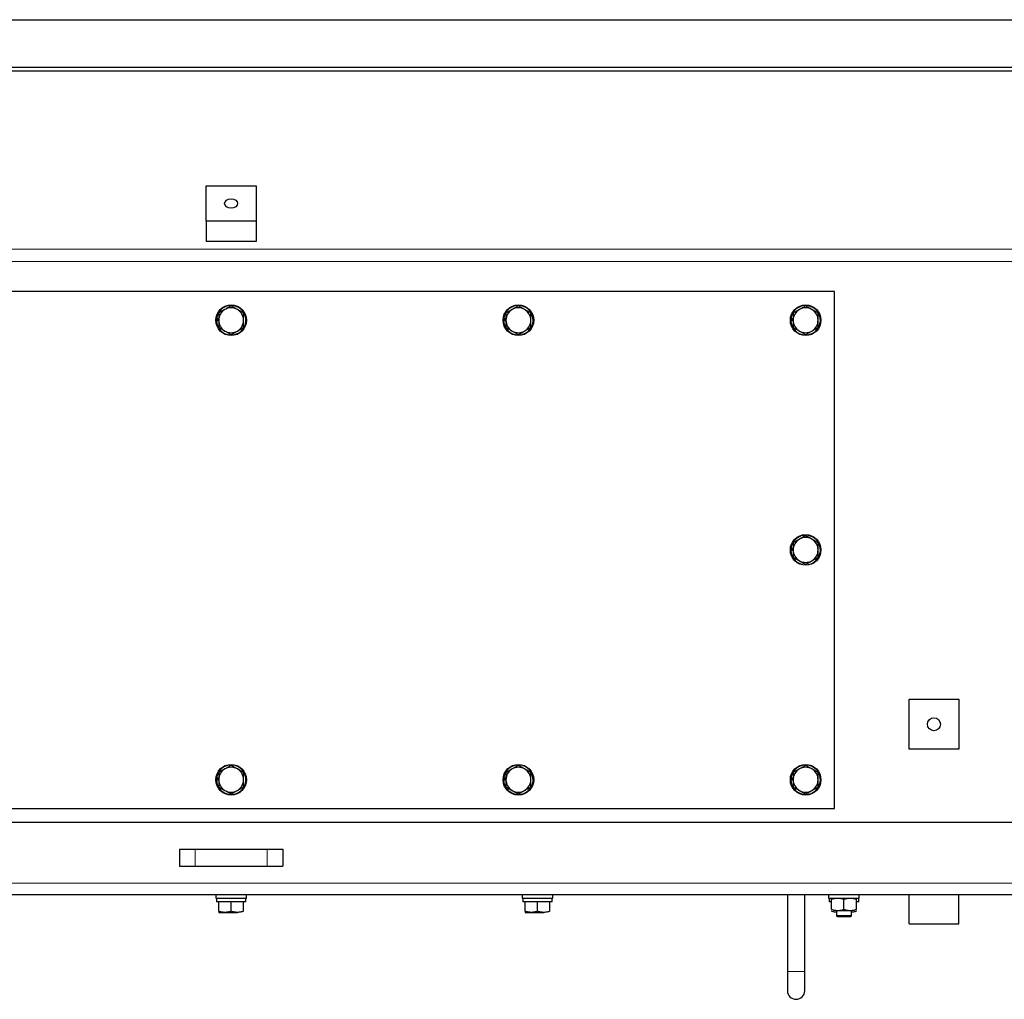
# Model space of a CAD drawing. Header units: millimetres. Extents: x 0 to 29700, y -16 to 21000.
# Tile 77 of 256: x 10079 to 10593, y 8325 to 8836. Entities that reach past the tile are written whole.
import ezdxf

# ---------------------------------------------------------------- set-up
doc = ezdxf.new("R2010")
doc.units = ezdxf.units.MM
doc.layers.add('1', color=7, linetype='Continuous', true_color=0xffffff)

msp = doc.modelspace()

# ---------------------------------------------------------------- linework, layer by layer
at = {"layer": '1', "color": 2, "linetype": 'Continuous', "lineweight": 25}
for p, q in [((9177.038, 8836.292), (10687.008, 8836.292)), ((9734.013, 8836.292), (10644.013, 8836.292)), ((10654.013, 8811.292), (9724.013, 8811.292)), ((9724.013, 8809.58), (10654.013, 8809.58)), ((10176.013, 8749.476), (10202.013, 8749.476)), ((10176.013, 8731.091), (10176.013, 8749.476)), ((10202.013, 8749.476), (10202.013, 8731.091)), ((10202.013, 8731.091), (10176.013, 8731.091)), ((10176.013, 8731.091), (10176.013, 8720.484)), ((10202.013, 8731.091), (10202.013, 8720.484)), ((10202.013, 8720.484), (10176.013, 8720.484)), ((10504.013, 8694.292), (9874.013, 8694.292)), ((10504.013, 8424.292), (10504.013, 8694.292)), ((10181.314, 8679.235), (10182.513, 8679.235)), ((10182.513, 8679.702), (10181.324, 8679.702)), ((10182.513, 8680.055), (10181.351, 8680.055)), ((10331.314, 8679.235), (10332.513, 8679.235)), ((10332.513, 8679.702), (10331.324, 8679.702)), ((10332.513, 8680.055), (10331.351, 8680.055)), ((10481.314, 8679.235), (10482.513, 8679.235)), ((10482.513, 8679.702), (10481.324, 8679.702)), ((10482.513, 8680.055), (10481.351, 8680.055)), ((10481.314, 8559.235), (10482.513, 8559.235)), ((10482.513, 8559.702), (10481.324, 8559.702)), ((10482.513, 8560.055), (10481.351, 8560.055)), ((10543.013, 8455.292), (10543.013, 8481.292)), ((10543.013, 8481.292), (10569.013, 8481.292)), ((10569.013, 8481.292), (10569.013, 8455.292)), ((10569.013, 8455.292), (10543.013, 8455.292)), ((10181.314, 8439.235), (10182.513, 8439.235)), ((10182.513, 8439.702), (10181.324, 8439.702)), ((10182.513, 8440.055), (10181.351, 8440.055)), ((10331.314, 8439.235), (10332.513, 8439.235)), ((10332.513, 8439.702), (10331.324, 8439.702)), ((10332.513, 8440.055), (10331.351, 8440.055)), ((10481.314, 8439.235), (10482.513, 8439.235)), ((10482.513, 8439.702), (10481.324, 8439.702)), ((10482.513, 8440.055), (10481.351, 8440.055)), ((9874.013, 8424.292), (10504.013, 8424.292)), ((9687.215, 8417.092), (10690.811, 8417.092)), ((10162.013, 8403.092), (10162.013, 8394.092)), ((10162.013, 8403.092), (10170.191, 8403.092)), ((10170.191, 8403.092), (10207.835, 8403.092)), ((10207.835, 8403.092), (10216.013, 8403.092)), ((10216.013, 8403.092), (10216.013, 8394.092)), ((10162.013, 8394.092), (10170.191, 8394.092)), ((10170.191, 8394.092), (10207.835, 8394.092)), ((10207.835, 8394.092), (10216.013, 8394.092)), ((10687.813, 8379.092), (9690.213, 8379.092)), ((10181.013, 8379.092), (10181.013, 8377.492)), ((10181.013, 8377.492), (10197.013, 8377.492)), ((10196.713, 8375.492), (10181.351, 8375.492)), ((10182.513, 8370.572), (10182.513, 8375.492)), ((10189.013, 8370.572), (10189.013, 8375.492)), ((10195.513, 8370.572), (10195.513, 8375.492)), ((10196.713, 8375.492), (10196.713, 8377.492)), ((10197.013, 8377.492), (10197.013, 8379.092)), ((10341.013, 8379.092), (10341.013, 8377.492)), ((10341.013, 8377.492), (10357.013, 8377.492)), ((10356.713, 8375.492), (10341.351, 8375.492)), ((10342.513, 8370.572), (10342.513, 8375.492)), ((10349.013, 8370.572), (10349.013, 8375.492)), ((10355.513, 8370.572), (10355.513, 8375.492)), ((10356.713, 8375.492), (10356.713, 8377.492)), ((10357.013, 8377.492), (10357.013, 8379.092)), ((10479.513, 8379.092), (10479.513, 8339.092)), ((10488.513, 8339.092), (10488.513, 8379.092)), ((10501.013, 8379.092), (10501.013, 8377.492)), ((10501.013, 8377.492), (10517.013, 8377.492)), ((10502.513, 8375.492), (10501.351, 8375.492)), ((10502.513, 8371.572), (10502.513, 8376.911)), ((10509.013, 8371.572), (10509.013, 8376.911)), ((10515.513, 8371.572), (10515.513, 8376.911)), ((10516.713, 8375.492), (10515.513, 8375.492)), ((10516.713, 8375.492), (10516.713, 8377.492)), ((10517.013, 8377.492), (10517.013, 8379.092)), ((10543.013, 8364.092), (10543.013, 8379.092)), ((10569.013, 8364.092), (10569.013, 8379.092)), ((10505.133, 8370.992), (10505.133, 8368.28)), ((10505.763, 8370.992), (10512.263, 8370.992)), ((10512.893, 8368.28), (10512.893, 8370.992)), ((10182.513, 8369.992), (10185.763, 8369.992)), ((10185.763, 8369.992), (10192.263, 8369.992)), ((10342.513, 8369.992), (10345.763, 8369.992)), ((10345.763, 8369.992), (10352.263, 8369.992)), ((10509.013, 8368.28), (10505.133, 8368.28)), ((10505.133, 8368.28), (10505.521, 8367.892)), ((10505.521, 8367.892), (10509.013, 8367.892)), ((10512.893, 8368.28), (10509.013, 8368.28)), ((10509.013, 8367.892), (10512.505, 8367.892)), ((10512.505, 8367.892), (10512.893, 8368.28)), ((10543.013, 8364.092), (10569.013, 8364.092)), ((10479.513, 8339.092), (10479.513, 8329.092)), ((10488.513, 8329.092), (10488.513, 8339.092))]:
    msp.add_line(p, q, dxfattribs=at)
at = {"layer": '1', "color": 4, "linetype": 'Continuous', "lineweight": 13}
for p, q in [((9724.013, 8716.472), (10654.013, 8716.472)), ((9724.013, 8709.966), (10654.013, 8709.966)), ((10170.191, 8403.092), (10170.191, 8394.092)), ((10207.835, 8403.092), (10207.835, 8394.092)), ((9687.215, 8385.292), (10690.811, 8385.292)), ((10484.013, 8339.092), (10479.513, 8339.092)), ((10488.513, 8339.092), (10484.013, 8339.092))]:
    msp.add_line(p, q, dxfattribs=at)
at = {"layer": '1', "color": 2, "linetype": 'Continuous', "lineweight": 25}
for centre, radius in [((10189.013, 8679.292), 8), ((10339.013, 8679.292), 8), ((10489.013, 8679.292), 8), ((10489.013, 8559.292), 8), ((10556.013, 8468.292), 3.4), ((10189.013, 8439.292), 8), ((10339.013, 8439.292), 8), ((10489.013, 8439.292), 8)]:
    msp.add_circle(centre, radius, dxfattribs=at)
for centre, radius, start, end in [((10189.013, 8679.292), 7.7, 180.42672, 174.31576), ((10189.013, 8679.292), 6.5, 120, 180), ((10189.013, 8679.292), 6.5, 60, 120), ((10189.013, 8679.292), 6.5, 0, 60), ((10339.013, 8679.292), 7.7, 180.42672, 174.31576), ((10339.013, 8679.292), 6.5, 120, 180), ((10339.013, 8679.292), 6.5, 60, 120), ((10339.013, 8679.292), 6.5, 0, 60), ((10489.013, 8679.292), 7.7, 180.42672, 174.31576), ((10489.013, 8679.292), 6.5, 120, 180), ((10489.013, 8679.292), 6.5, 60, 120), ((10489.013, 8679.292), 6.5, 0, 60), ((10189.013, 8679.292), 6.5, 180, 240), ((10189.013, 8679.292), 6.5, 300, 0), ((10339.013, 8679.292), 6.5, 180, 240), ((10339.013, 8679.292), 6.5, 300, 0), ((10489.013, 8679.292), 6.5, 180, 240), ((10489.013, 8679.292), 6.5, 300, 0), ((10189.013, 8679.292), 6.5, 240, 300), ((10339.013, 8679.292), 6.5, 240, 300), ((10489.013, 8679.292), 6.5, 240, 300), ((10489.013, 8559.292), 7.7, 180.42672, 174.31576), ((10489.013, 8559.292), 6.5, 60, 120), ((10489.013, 8559.292), 6.5, 120, 180), ((10489.013, 8559.292), 6.5, 0, 60), ((10489.013, 8559.292), 6.5, 180, 240), ((10489.013, 8559.292), 6.5, 300, 0), ((10489.013, 8559.292), 6.5, 240, 300), ((10189.013, 8439.292), 7.7, 180.42672, 174.31576), ((10189.013, 8439.292), 6.5, 120, 180), ((10189.013, 8439.292), 6.5, 60, 120), ((10189.013, 8439.292), 6.5, 0, 60), ((10339.013, 8439.292), 7.7, 180.42672, 174.31576), ((10339.013, 8439.292), 6.5, 120, 180), ((10339.013, 8439.292), 6.5, 60, 120), ((10339.013, 8439.292), 6.5, 0, 60), ((10489.013, 8439.292), 7.7, 180.42672, 174.31576), ((10489.013, 8439.292), 6.5, 120, 180), ((10489.013, 8439.292), 6.5, 60, 120), ((10489.013, 8439.292), 6.5, 0, 60), ((10189.013, 8439.292), 6.5, 180, 240), ((10189.013, 8439.292), 6.5, 300, 0), ((10339.013, 8439.292), 6.5, 180, 240), ((10339.013, 8439.292), 6.5, 300, 0), ((10489.013, 8439.292), 6.5, 180, 240), ((10489.013, 8439.292), 6.5, 300, 0), ((10189.013, 8439.292), 6.5, 240, 300), ((10339.013, 8439.292), 6.5, 240, 300), ((10489.013, 8439.292), 6.5, 240, 300), ((10484.013, 8329.092), 4.5, 180, 270), ((10484.013, 8329.092), 4.5, 270, 0)]:
    msp.add_arc(centre, radius, start, end, dxfattribs=at)
msp.add_ellipse((10189.013, 8740.283), major_axis=(3.4, 0), ratio=0.7071068, dxfattribs=at)
for centre, major_axis, ratio, start_param, end_param in [((10189.013, 8679.292), (7.686, -0.471), 0.9999994, 3.1036231, 3.1495598), ((10339.013, 8679.292), (7.685, -0.477), 0.9999994, 3.1044227, 3.1503593), ((10489.013, 8679.292), (7.686, -0.471), 0.9999994, 3.1036231, 3.1495598), ((10489.013, 8559.292), (7.685, -0.488), 0.9999993, 3.1058259, 3.1517626), ((10189.013, 8439.292), (7.685, -0.488), 0.9999993, 3.1058259, 3.1517626), ((10339.013, 8439.292), (7.685, -0.488), 0.9999993, 3.1058259, 3.1517626), ((10489.013, 8439.292), (7.685, -0.488), 0.9999993, 3.1058259, 3.1517626), ((10189.013, 8375.167), (0, -43.669), 0.1763264, 4.6591171, 4.7049415), ((10189.013, 8379.817), (0, -43.669), 0.1763271, 4.765661, 4.8115976), ((10349.013, 8375.167), (0, -43.669), 0.1763264, 4.6591171, 4.7049415), ((10349.013, 8379.817), (0, -43.669), 0.1763271, 4.765661, 4.8115976), ((10509.013, 8375.167), (0, -43.669), 0.1763264, 4.6591171, 4.7049415), ((10509.013, 8379.817), (0, -43.669), 0.1763271, 4.765661, 4.8115976)]:
    msp.add_ellipse(centre, major_axis=major_axis, ratio=ratio, start_param=start_param, end_param=end_param, dxfattribs=at)
for points, knots in [([(10185.763, 8684.921), (10185.486, 8684.761), (10185.211, 8684.602), (10184.663, 8684.286), (10184.391, 8684.129), (10183.579, 8683.66), (10183.044, 8683.351), (10182.513, 8683.045)], [0, 0, 0, 0, 0.25, 0.25, 0.5, 0.5, 1, 1, 1, 1]), ([(10189.013, 8686.797), (10188.482, 8686.491), (10187.947, 8686.182), (10187.136, 8685.713), (10186.864, 8685.556), (10186.316, 8685.24), (10186.041, 8685.081), (10185.763, 8684.921)], [0, 0, 0, 0, 0.5, 0.5, 0.75, 0.75, 1, 1, 1, 1]), ([(10192.263, 8684.921), (10191.986, 8685.081), (10191.711, 8685.24), (10191.163, 8685.556), (10190.891, 8685.713), (10190.079, 8686.182), (10189.544, 8686.491), (10189.013, 8686.797)], [0, 0, 0, 0, 0.25, 0.25, 0.5, 0.5, 1, 1, 1, 1]), ([(10195.513, 8683.045), (10194.982, 8683.351), (10194.447, 8683.66), (10193.636, 8684.129), (10193.364, 8684.286), (10192.816, 8684.602), (10192.541, 8684.761), (10192.263, 8684.921)], [0, 0, 0, 0, 0.5, 0.5, 0.75, 0.75, 1, 1, 1, 1]), ([(10335.763, 8684.921), (10335.486, 8684.761), (10335.211, 8684.602), (10334.663, 8684.286), (10334.391, 8684.129), (10333.579, 8683.66), (10333.044, 8683.351), (10332.513, 8683.045)], [0, 0, 0, 0, 0.25, 0.25, 0.5, 0.5, 1, 1, 1, 1]), ([(10339.013, 8686.797), (10338.482, 8686.491), (10337.947, 8686.182), (10337.136, 8685.713), (10336.864, 8685.556), (10336.316, 8685.24), (10336.041, 8685.081), (10335.763, 8684.921)], [0, 0, 0, 0, 0.5, 0.5, 0.75, 0.75, 1, 1, 1, 1]), ([(10342.263, 8684.921), (10341.986, 8685.081), (10341.711, 8685.24), (10341.163, 8685.556), (10340.891, 8685.713), (10340.079, 8686.182), (10339.544, 8686.491), (10339.013, 8686.797)], [0, 0, 0, 0, 0.25, 0.25, 0.5, 0.5, 1, 1, 1, 1]), ([(10345.513, 8683.045), (10344.982, 8683.351), (10344.447, 8683.66), (10343.636, 8684.129), (10343.364, 8684.286), (10342.816, 8684.602), (10342.541, 8684.761), (10342.263, 8684.921)], [0, 0, 0, 0, 0.5, 0.5, 0.75, 0.75, 1, 1, 1, 1]), ([(10485.763, 8684.921), (10485.486, 8684.761), (10485.211, 8684.602), (10484.663, 8684.286), (10484.391, 8684.129), (10483.579, 8683.66), (10483.044, 8683.351), (10482.513, 8683.045)], [0, 0, 0, 0, 0.25, 0.25, 0.5, 0.5, 1, 1, 1, 1]), ([(10489.013, 8686.797), (10488.482, 8686.491), (10487.947, 8686.182), (10487.136, 8685.713), (10486.864, 8685.556), (10486.316, 8685.24), (10486.041, 8685.081), (10485.763, 8684.921)], [0, 0, 0, 0, 0.5, 0.5, 0.75, 0.75, 1, 1, 1, 1]), ([(10492.263, 8684.921), (10491.986, 8685.081), (10491.711, 8685.24), (10491.163, 8685.556), (10490.891, 8685.713), (10490.079, 8686.182), (10489.544, 8686.491), (10489.013, 8686.797)], [0, 0, 0, 0, 0.25, 0.25, 0.5, 0.5, 1, 1, 1, 1]), ([(10495.513, 8683.045), (10494.982, 8683.351), (10494.447, 8683.66), (10493.636, 8684.129), (10493.364, 8684.286), (10492.816, 8684.602), (10492.541, 8684.761), (10492.263, 8684.921)], [0, 0, 0, 0, 0.5, 0.5, 0.75, 0.75, 1, 1, 1, 1]), ([(10182.513, 8683.045), (10182.513, 8682.432), (10182.513, 8681.814), (10182.513, 8680.877), (10182.513, 8680.562), (10182.513, 8679.93), (10182.513, 8679.612), (10182.513, 8679.292)], [0, 0, 0, 0, 0.5, 0.5, 0.75, 0.75, 1, 1, 1, 1]), ([(10182.513, 8679.292), (10182.513, 8678.972), (10182.513, 8678.654), (10182.513, 8678.021), (10182.513, 8677.707), (10182.513, 8676.77), (10182.513, 8676.152), (10182.513, 8675.539)], [0, 0, 0, 0, 0.25, 0.25, 0.5, 0.5, 1, 1, 1, 1]), ([(10195.513, 8679.292), (10195.513, 8679.612), (10195.513, 8679.93), (10195.513, 8680.562), (10195.513, 8680.877), (10195.513, 8681.814), (10195.513, 8682.432), (10195.513, 8683.045)], [0, 0, 0, 0, 0.25, 0.25, 0.5, 0.5, 1, 1, 1, 1]), ([(10195.513, 8675.539), (10195.513, 8676.152), (10195.513, 8676.77), (10195.513, 8677.707), (10195.513, 8678.021), (10195.513, 8678.654), (10195.513, 8678.972), (10195.513, 8679.292)], [0, 0, 0, 0, 0.5, 0.5, 0.75, 0.75, 1, 1, 1, 1]), ([(10332.513, 8683.045), (10332.513, 8682.432), (10332.513, 8681.814), (10332.513, 8680.877), (10332.513, 8680.562), (10332.513, 8679.93), (10332.513, 8679.612), (10332.513, 8679.292)], [0, 0, 0, 0, 0.5, 0.5, 0.75, 0.75, 1, 1, 1, 1]), ([(10332.513, 8679.292), (10332.513, 8678.972), (10332.513, 8678.654), (10332.513, 8678.021), (10332.513, 8677.707), (10332.513, 8676.77), (10332.513, 8676.152), (10332.513, 8675.539)], [0, 0, 0, 0, 0.25, 0.25, 0.5, 0.5, 1, 1, 1, 1]), ([(10345.513, 8679.292), (10345.513, 8679.612), (10345.513, 8679.93), (10345.513, 8680.562), (10345.513, 8680.877), (10345.513, 8681.814), (10345.513, 8682.432), (10345.513, 8683.045)], [0, 0, 0, 0, 0.25, 0.25, 0.5, 0.5, 1, 1, 1, 1]), ([(10345.513, 8675.539), (10345.513, 8676.152), (10345.513, 8676.77), (10345.513, 8677.707), (10345.513, 8678.021), (10345.513, 8678.654), (10345.513, 8678.972), (10345.513, 8679.292)], [0, 0, 0, 0, 0.5, 0.5, 0.75, 0.75, 1, 1, 1, 1]), ([(10482.513, 8683.045), (10482.513, 8682.432), (10482.513, 8681.814), (10482.513, 8680.877), (10482.513, 8680.562), (10482.513, 8679.93), (10482.513, 8679.612), (10482.513, 8679.292)], [0, 0, 0, 0, 0.5, 0.5, 0.75, 0.75, 1, 1, 1, 1]), ([(10482.513, 8679.292), (10482.513, 8678.972), (10482.513, 8678.654), (10482.513, 8678.021), (10482.513, 8677.707), (10482.513, 8676.77), (10482.513, 8676.152), (10482.513, 8675.539)], [0, 0, 0, 0, 0.25, 0.25, 0.5, 0.5, 1, 1, 1, 1]), ([(10495.513, 8679.292), (10495.513, 8679.612), (10495.513, 8679.93), (10495.513, 8680.562), (10495.513, 8680.877), (10495.513, 8681.814), (10495.513, 8682.432), (10495.513, 8683.045)], [0, 0, 0, 0, 0.25, 0.25, 0.5, 0.5, 1, 1, 1, 1]), ([(10495.513, 8675.539), (10495.513, 8676.152), (10495.513, 8676.77), (10495.513, 8677.707), (10495.513, 8678.021), (10495.513, 8678.654), (10495.513, 8678.972), (10495.513, 8679.292)], [0, 0, 0, 0, 0.5, 0.5, 0.75, 0.75, 1, 1, 1, 1]), ([(10182.513, 8675.539), (10183.044, 8675.233), (10183.579, 8674.924), (10184.391, 8674.455), (10184.663, 8674.298), (10185.211, 8673.982), (10185.486, 8673.823), (10185.763, 8673.663)], [0, 0, 0, 0, 0.5, 0.5, 0.75, 0.75, 1, 1, 1, 1]), ([(10185.763, 8673.663), (10186.041, 8673.503), (10186.316, 8673.344), (10186.864, 8673.027), (10187.136, 8672.87), (10187.947, 8672.402), (10188.482, 8672.093), (10189.013, 8671.786)], [0, 0, 0, 0, 0.25, 0.25, 0.5, 0.5, 1, 1, 1, 1]), ([(10189.013, 8671.786), (10189.544, 8672.093), (10190.079, 8672.402), (10190.891, 8672.87), (10191.163, 8673.027), (10191.711, 8673.344), (10191.986, 8673.503), (10192.263, 8673.663)], [0, 0, 0, 0, 0.5, 0.5, 0.75, 0.75, 1, 1, 1, 1]), ([(10192.263, 8673.663), (10192.541, 8673.823), (10192.816, 8673.982), (10193.364, 8674.298), (10193.636, 8674.455), (10194.447, 8674.924), (10194.982, 8675.233), (10195.513, 8675.539)], [0, 0, 0, 0, 0.25, 0.25, 0.5, 0.5, 1, 1, 1, 1]), ([(10332.513, 8675.539), (10333.044, 8675.233), (10333.579, 8674.924), (10334.391, 8674.455), (10334.663, 8674.298), (10335.211, 8673.982), (10335.486, 8673.823), (10335.763, 8673.663)], [0, 0, 0, 0, 0.5, 0.5, 0.75, 0.75, 1, 1, 1, 1]), ([(10335.763, 8673.663), (10336.041, 8673.503), (10336.316, 8673.344), (10336.864, 8673.027), (10337.136, 8672.87), (10337.947, 8672.402), (10338.482, 8672.093), (10339.013, 8671.786)], [0, 0, 0, 0, 0.25, 0.25, 0.5, 0.5, 1, 1, 1, 1]), ([(10339.013, 8671.786), (10339.544, 8672.093), (10340.079, 8672.402), (10340.891, 8672.87), (10341.163, 8673.027), (10341.711, 8673.344), (10341.986, 8673.503), (10342.263, 8673.663)], [0, 0, 0, 0, 0.5, 0.5, 0.75, 0.75, 1, 1, 1, 1]), ([(10342.263, 8673.663), (10342.541, 8673.823), (10342.816, 8673.982), (10343.364, 8674.298), (10343.636, 8674.455), (10344.447, 8674.924), (10344.982, 8675.233), (10345.513, 8675.539)], [0, 0, 0, 0, 0.25, 0.25, 0.5, 0.5, 1, 1, 1, 1]), ([(10482.513, 8675.539), (10483.044, 8675.233), (10483.579, 8674.924), (10484.391, 8674.455), (10484.663, 8674.298), (10485.211, 8673.982), (10485.486, 8673.823), (10485.763, 8673.663)], [0, 0, 0, 0, 0.5, 0.5, 0.75, 0.75, 1, 1, 1, 1]), ([(10485.763, 8673.663), (10486.041, 8673.503), (10486.316, 8673.344), (10486.864, 8673.027), (10487.136, 8672.87), (10487.947, 8672.402), (10488.482, 8672.093), (10489.013, 8671.786)], [0, 0, 0, 0, 0.25, 0.25, 0.5, 0.5, 1, 1, 1, 1]), ([(10489.013, 8671.786), (10489.544, 8672.093), (10490.079, 8672.402), (10490.891, 8672.87), (10491.163, 8673.027), (10491.711, 8673.344), (10491.986, 8673.503), (10492.263, 8673.663)], [0, 0, 0, 0, 0.5, 0.5, 0.75, 0.75, 1, 1, 1, 1]), ([(10492.263, 8673.663), (10492.541, 8673.823), (10492.816, 8673.982), (10493.364, 8674.298), (10493.636, 8674.455), (10494.447, 8674.924), (10494.982, 8675.233), (10495.513, 8675.539)], [0, 0, 0, 0, 0.25, 0.25, 0.5, 0.5, 1, 1, 1, 1]), ([(10489.013, 8566.797), (10488.482, 8566.491), (10487.947, 8566.182), (10487.136, 8565.713), (10486.864, 8565.556), (10486.316, 8565.24), (10486.041, 8565.081), (10485.763, 8564.921)], [0, 0, 0, 0, 0.5, 0.5, 0.75, 0.75, 1, 1, 1, 1]), ([(10492.263, 8564.921), (10491.986, 8565.081), (10491.711, 8565.24), (10491.163, 8565.556), (10490.891, 8565.713), (10490.079, 8566.182), (10489.544, 8566.491), (10489.013, 8566.797)], [0, 0, 0, 0, 0.25, 0.25, 0.5, 0.5, 1, 1, 1, 1]), ([(10485.763, 8564.921), (10485.486, 8564.761), (10485.211, 8564.602), (10484.663, 8564.286), (10484.391, 8564.129), (10483.579, 8563.66), (10483.044, 8563.351), (10482.513, 8563.045)], [0, 0, 0, 0, 0.25, 0.25, 0.5, 0.5, 1, 1, 1, 1]), ([(10482.513, 8563.045), (10482.513, 8562.432), (10482.513, 8561.814), (10482.513, 8560.877), (10482.513, 8560.562), (10482.513, 8559.93), (10482.513, 8559.612), (10482.513, 8559.292)], [0, 0, 0, 0, 0.5, 0.5, 0.75, 0.75, 1, 1, 1, 1]), ([(10495.513, 8563.045), (10494.982, 8563.351), (10494.447, 8563.66), (10493.636, 8564.129), (10493.364, 8564.286), (10492.816, 8564.602), (10492.541, 8564.761), (10492.263, 8564.921)], [0, 0, 0, 0, 0.5, 0.5, 0.75, 0.75, 1, 1, 1, 1]), ([(10495.513, 8559.292), (10495.513, 8559.612), (10495.513, 8559.93), (10495.513, 8560.562), (10495.513, 8560.877), (10495.513, 8561.814), (10495.513, 8562.432), (10495.513, 8563.045)], [0, 0, 0, 0, 0.25, 0.25, 0.5, 0.5, 1, 1, 1, 1]), ([(10482.513, 8559.292), (10482.513, 8558.972), (10482.513, 8558.654), (10482.513, 8558.021), (10482.513, 8557.707), (10482.513, 8556.77), (10482.513, 8556.152), (10482.513, 8555.539)], [0, 0, 0, 0, 0.25, 0.25, 0.5, 0.5, 1, 1, 1, 1]), ([(10482.513, 8555.539), (10483.044, 8555.233), (10483.579, 8554.924), (10484.391, 8554.455), (10484.663, 8554.298), (10485.211, 8553.982), (10485.486, 8553.823), (10485.763, 8553.663)], [0, 0, 0, 0, 0.5, 0.5, 0.75, 0.75, 1, 1, 1, 1]), ([(10492.263, 8553.663), (10492.541, 8553.823), (10492.816, 8553.982), (10493.364, 8554.298), (10493.636, 8554.455), (10494.447, 8554.924), (10494.982, 8555.233), (10495.513, 8555.539)], [0, 0, 0, 0, 0.25, 0.25, 0.5, 0.5, 1, 1, 1, 1]), ([(10495.513, 8555.539), (10495.513, 8556.152), (10495.513, 8556.77), (10495.513, 8557.707), (10495.513, 8558.021), (10495.513, 8558.654), (10495.513, 8558.972), (10495.513, 8559.292)], [0, 0, 0, 0, 0.5, 0.5, 0.75, 0.75, 1, 1, 1, 1]), ([(10485.763, 8553.663), (10486.041, 8553.503), (10486.316, 8553.344), (10486.864, 8553.027), (10487.136, 8552.87), (10487.947, 8552.402), (10488.482, 8552.093), (10489.013, 8551.786)], [0, 0, 0, 0, 0.25, 0.25, 0.5, 0.5, 1, 1, 1, 1]), ([(10489.013, 8551.786), (10489.544, 8552.093), (10490.079, 8552.402), (10490.891, 8552.87), (10491.163, 8553.027), (10491.711, 8553.344), (10491.986, 8553.503), (10492.263, 8553.663)], [0, 0, 0, 0, 0.5, 0.5, 0.75, 0.75, 1, 1, 1, 1]), ([(10185.763, 8444.921), (10185.486, 8444.761), (10185.211, 8444.602), (10184.663, 8444.286), (10184.391, 8444.129), (10183.579, 8443.66), (10183.044, 8443.351), (10182.513, 8443.045)], [0, 0, 0, 0, 0.25, 0.25, 0.5, 0.5, 1, 1, 1, 1]), ([(10182.513, 8443.045), (10182.513, 8442.432), (10182.513, 8441.814), (10182.513, 8440.877), (10182.513, 8440.562), (10182.513, 8439.93), (10182.513, 8439.612), (10182.513, 8439.292)], [0, 0, 0, 0, 0.5, 0.5, 0.75, 0.75, 1, 1, 1, 1]), ([(10189.013, 8446.797), (10188.482, 8446.491), (10187.947, 8446.182), (10187.136, 8445.713), (10186.864, 8445.556), (10186.316, 8445.24), (10186.041, 8445.081), (10185.763, 8444.921)], [0, 0, 0, 0, 0.5, 0.5, 0.75, 0.75, 1, 1, 1, 1]), ([(10192.263, 8444.921), (10191.986, 8445.081), (10191.711, 8445.24), (10191.163, 8445.556), (10190.891, 8445.713), (10190.079, 8446.182), (10189.544, 8446.491), (10189.013, 8446.797)], [0, 0, 0, 0, 0.25, 0.25, 0.5, 0.5, 1, 1, 1, 1]), ([(10195.513, 8443.045), (10194.982, 8443.351), (10194.447, 8443.66), (10193.636, 8444.129), (10193.364, 8444.286), (10192.816, 8444.602), (10192.541, 8444.761), (10192.263, 8444.921)], [0, 0, 0, 0, 0.5, 0.5, 0.75, 0.75, 1, 1, 1, 1]), ([(10195.513, 8439.292), (10195.513, 8439.612), (10195.513, 8439.93), (10195.513, 8440.562), (10195.513, 8440.877), (10195.513, 8441.814), (10195.513, 8442.432), (10195.513, 8443.045)], [0, 0, 0, 0, 0.25, 0.25, 0.5, 0.5, 1, 1, 1, 1]), ([(10335.763, 8444.921), (10335.486, 8444.761), (10335.211, 8444.602), (10334.663, 8444.286), (10334.391, 8444.129), (10333.579, 8443.66), (10333.044, 8443.351), (10332.513, 8443.045)], [0, 0, 0, 0, 0.25, 0.25, 0.5, 0.5, 1, 1, 1, 1]), ([(10332.513, 8443.045), (10332.513, 8442.432), (10332.513, 8441.814), (10332.513, 8440.877), (10332.513, 8440.562), (10332.513, 8439.93), (10332.513, 8439.612), (10332.513, 8439.292)], [0, 0, 0, 0, 0.5, 0.5, 0.75, 0.75, 1, 1, 1, 1]), ([(10339.013, 8446.797), (10338.482, 8446.491), (10337.947, 8446.182), (10337.136, 8445.713), (10336.864, 8445.556), (10336.316, 8445.24), (10336.041, 8445.081), (10335.763, 8444.921)], [0, 0, 0, 0, 0.5, 0.5, 0.75, 0.75, 1, 1, 1, 1]), ([(10342.263, 8444.921), (10341.986, 8445.081), (10341.711, 8445.24), (10341.163, 8445.556), (10340.891, 8445.713), (10340.079, 8446.182), (10339.544, 8446.491), (10339.013, 8446.797)], [0, 0, 0, 0, 0.25, 0.25, 0.5, 0.5, 1, 1, 1, 1]), ([(10345.513, 8443.045), (10344.982, 8443.351), (10344.447, 8443.66), (10343.636, 8444.129), (10343.364, 8444.286), (10342.816, 8444.602), (10342.541, 8444.761), (10342.263, 8444.921)], [0, 0, 0, 0, 0.5, 0.5, 0.75, 0.75, 1, 1, 1, 1]), ([(10345.513, 8439.292), (10345.513, 8439.612), (10345.513, 8439.93), (10345.513, 8440.562), (10345.513, 8440.877), (10345.513, 8441.814), (10345.513, 8442.432), (10345.513, 8443.045)], [0, 0, 0, 0, 0.25, 0.25, 0.5, 0.5, 1, 1, 1, 1]), ([(10485.763, 8444.921), (10485.486, 8444.761), (10485.211, 8444.602), (10484.663, 8444.286), (10484.391, 8444.129), (10483.579, 8443.66), (10483.044, 8443.351), (10482.513, 8443.045)], [0, 0, 0, 0, 0.25, 0.25, 0.5, 0.5, 1, 1, 1, 1]), ([(10482.513, 8443.045), (10482.513, 8442.432), (10482.513, 8441.814), (10482.513, 8440.877), (10482.513, 8440.562), (10482.513, 8439.93), (10482.513, 8439.612), (10482.513, 8439.292)], [0, 0, 0, 0, 0.5, 0.5, 0.75, 0.75, 1, 1, 1, 1]), ([(10489.013, 8446.797), (10488.482, 8446.491), (10487.947, 8446.182), (10487.136, 8445.713), (10486.864, 8445.556), (10486.316, 8445.24), (10486.041, 8445.081), (10485.763, 8444.921)], [0, 0, 0, 0, 0.5, 0.5, 0.75, 0.75, 1, 1, 1, 1]), ([(10492.263, 8444.921), (10491.986, 8445.081), (10491.711, 8445.24), (10491.163, 8445.556), (10490.891, 8445.713), (10490.079, 8446.182), (10489.544, 8446.491), (10489.013, 8446.797)], [0, 0, 0, 0, 0.25, 0.25, 0.5, 0.5, 1, 1, 1, 1]), ([(10495.513, 8443.045), (10494.982, 8443.351), (10494.447, 8443.66), (10493.636, 8444.129), (10493.364, 8444.286), (10492.816, 8444.602), (10492.541, 8444.761), (10492.263, 8444.921)], [0, 0, 0, 0, 0.5, 0.5, 0.75, 0.75, 1, 1, 1, 1]), ([(10495.513, 8439.292), (10495.513, 8439.612), (10495.513, 8439.93), (10495.513, 8440.562), (10495.513, 8440.877), (10495.513, 8441.814), (10495.513, 8442.432), (10495.513, 8443.045)], [0, 0, 0, 0, 0.25, 0.25, 0.5, 0.5, 1, 1, 1, 1]), ([(10182.513, 8439.292), (10182.513, 8438.972), (10182.513, 8438.654), (10182.513, 8438.021), (10182.513, 8437.707), (10182.513, 8436.77), (10182.513, 8436.152), (10182.513, 8435.539)], [0, 0, 0, 0, 0.25, 0.25, 0.5, 0.5, 1, 1, 1, 1]), ([(10195.513, 8435.539), (10195.513, 8436.152), (10195.513, 8436.77), (10195.513, 8437.707), (10195.513, 8438.021), (10195.513, 8438.654), (10195.513, 8438.972), (10195.513, 8439.292)], [0, 0, 0, 0, 0.5, 0.5, 0.75, 0.75, 1, 1, 1, 1]), ([(10332.513, 8439.292), (10332.513, 8438.972), (10332.513, 8438.654), (10332.513, 8438.021), (10332.513, 8437.707), (10332.513, 8436.77), (10332.513, 8436.152), (10332.513, 8435.539)], [0, 0, 0, 0, 0.25, 0.25, 0.5, 0.5, 1, 1, 1, 1]), ([(10345.513, 8435.539), (10345.513, 8436.152), (10345.513, 8436.77), (10345.513, 8437.707), (10345.513, 8438.021), (10345.513, 8438.654), (10345.513, 8438.972), (10345.513, 8439.292)], [0, 0, 0, 0, 0.5, 0.5, 0.75, 0.75, 1, 1, 1, 1]), ([(10482.513, 8439.292), (10482.513, 8438.972), (10482.513, 8438.654), (10482.513, 8438.021), (10482.513, 8437.707), (10482.513, 8436.77), (10482.513, 8436.152), (10482.513, 8435.539)], [0, 0, 0, 0, 0.25, 0.25, 0.5, 0.5, 1, 1, 1, 1]), ([(10495.513, 8435.539), (10495.513, 8436.152), (10495.513, 8436.77), (10495.513, 8437.707), (10495.513, 8438.021), (10495.513, 8438.654), (10495.513, 8438.972), (10495.513, 8439.292)], [0, 0, 0, 0, 0.5, 0.5, 0.75, 0.75, 1, 1, 1, 1]), ([(10182.513, 8435.539), (10183.044, 8435.233), (10183.579, 8434.924), (10184.391, 8434.455), (10184.663, 8434.298), (10185.211, 8433.982), (10185.486, 8433.823), (10185.763, 8433.663)], [0, 0, 0, 0, 0.5, 0.5, 0.75, 0.75, 1, 1, 1, 1]), ([(10185.763, 8433.663), (10186.041, 8433.503), (10186.316, 8433.344), (10186.864, 8433.027), (10187.136, 8432.87), (10187.947, 8432.402), (10188.482, 8432.093), (10189.013, 8431.786)], [0, 0, 0, 0, 0.25, 0.25, 0.5, 0.5, 1, 1, 1, 1]), ([(10189.013, 8431.786), (10189.544, 8432.093), (10190.079, 8432.402), (10190.891, 8432.87), (10191.163, 8433.027), (10191.711, 8433.344), (10191.986, 8433.503), (10192.263, 8433.663)], [0, 0, 0, 0, 0.5, 0.5, 0.75, 0.75, 1, 1, 1, 1]), ([(10192.263, 8433.663), (10192.541, 8433.823), (10192.816, 8433.982), (10193.364, 8434.298), (10193.636, 8434.455), (10194.447, 8434.924), (10194.982, 8435.233), (10195.513, 8435.539)], [0, 0, 0, 0, 0.25, 0.25, 0.5, 0.5, 1, 1, 1, 1]), ([(10332.513, 8435.539), (10333.044, 8435.233), (10333.579, 8434.924), (10334.391, 8434.455), (10334.663, 8434.298), (10335.211, 8433.982), (10335.486, 8433.823), (10335.763, 8433.663)], [0, 0, 0, 0, 0.5, 0.5, 0.75, 0.75, 1, 1, 1, 1]), ([(10335.763, 8433.663), (10336.041, 8433.503), (10336.316, 8433.344), (10336.864, 8433.027), (10337.136, 8432.87), (10337.947, 8432.402), (10338.482, 8432.093), (10339.013, 8431.786)], [0, 0, 0, 0, 0.25, 0.25, 0.5, 0.5, 1, 1, 1, 1]), ([(10339.013, 8431.786), (10339.544, 8432.093), (10340.079, 8432.402), (10340.891, 8432.87), (10341.163, 8433.027), (10341.711, 8433.344), (10341.986, 8433.503), (10342.263, 8433.663)], [0, 0, 0, 0, 0.5, 0.5, 0.75, 0.75, 1, 1, 1, 1]), ([(10342.263, 8433.663), (10342.541, 8433.823), (10342.816, 8433.982), (10343.364, 8434.298), (10343.636, 8434.455), (10344.447, 8434.924), (10344.982, 8435.233), (10345.513, 8435.539)], [0, 0, 0, 0, 0.25, 0.25, 0.5, 0.5, 1, 1, 1, 1]), ([(10482.513, 8435.539), (10483.044, 8435.233), (10483.579, 8434.924), (10484.391, 8434.455), (10484.663, 8434.298), (10485.211, 8433.982), (10485.486, 8433.823), (10485.763, 8433.663)], [0, 0, 0, 0, 0.5, 0.5, 0.75, 0.75, 1, 1, 1, 1]), ([(10485.763, 8433.663), (10486.041, 8433.503), (10486.316, 8433.344), (10486.864, 8433.027), (10487.136, 8432.87), (10487.947, 8432.402), (10488.482, 8432.093), (10489.013, 8431.786)], [0, 0, 0, 0, 0.25, 0.25, 0.5, 0.5, 1, 1, 1, 1]), ([(10489.013, 8431.786), (10489.544, 8432.093), (10490.079, 8432.402), (10490.891, 8432.87), (10491.163, 8433.027), (10491.711, 8433.344), (10491.986, 8433.503), (10492.263, 8433.663)], [0, 0, 0, 0, 0.5, 0.5, 0.75, 0.75, 1, 1, 1, 1]), ([(10492.263, 8433.663), (10492.541, 8433.823), (10492.816, 8433.982), (10493.364, 8434.298), (10493.636, 8434.455), (10494.447, 8434.924), (10494.982, 8435.233), (10495.513, 8435.539)], [0, 0, 0, 0, 0.25, 0.25, 0.5, 0.5, 1, 1, 1, 1]), ([(10502.513, 8376.911), (10503.044, 8377.088), (10503.579, 8377.234), (10504.391, 8377.386), (10504.663, 8377.425), (10505.211, 8377.478), (10505.486, 8377.492), (10505.763, 8377.492)], [0, 0, 0, 0, 0.5, 0.5, 0.75, 0.75, 1, 1, 1, 1]), ([(10505.763, 8377.492), (10506.041, 8377.492), (10506.316, 8377.478), (10506.864, 8377.425), (10507.136, 8377.386), (10507.947, 8377.234), (10508.482, 8377.088), (10509.013, 8376.911)], [0, 0, 0, 0, 0.25, 0.25, 0.5, 0.5, 1, 1, 1, 1]), ([(10509.013, 8376.911), (10509.544, 8377.088), (10510.079, 8377.234), (10510.891, 8377.386), (10511.163, 8377.425), (10511.711, 8377.478), (10511.986, 8377.492), (10512.263, 8377.492)], [0, 0, 0, 0, 0.5, 0.5, 0.75, 0.75, 1, 1, 1, 1]), ([(10512.263, 8377.492), (10512.541, 8377.492), (10512.816, 8377.478), (10513.364, 8377.425), (10513.636, 8377.386), (10514.447, 8377.234), (10514.982, 8377.088), (10515.513, 8376.911)], [0, 0, 0, 0, 0.25, 0.25, 0.5, 0.5, 1, 1, 1, 1]), ([(10182.513, 8370.572), (10182.513, 8370.395), (10182.513, 8370.25), (10182.513, 8370.098), (10182.513, 8370.059), (10182.513, 8370.006), (10182.513, 8369.992), (10182.513, 8369.992)], [0, 0, 0, 0, 0.5032975, 0.5032975, 0.7549462, 0.7549462, 1, 1, 1, 1]), ([(10185.763, 8369.992), (10185.486, 8369.992), (10185.211, 8370.006), (10184.663, 8370.059), (10184.391, 8370.098), (10183.579, 8370.25), (10183.044, 8370.395), (10182.513, 8370.572)], [0, 0, 0, 0, 0.25, 0.25, 0.5, 0.5, 1, 1, 1, 1]), ([(10189.013, 8370.572), (10188.482, 8370.395), (10187.947, 8370.25), (10187.136, 8370.098), (10186.864, 8370.059), (10186.316, 8370.006), (10186.041, 8369.992), (10185.763, 8369.992)], [0, 0, 0, 0, 0.5, 0.5, 0.75, 0.75, 1, 1, 1, 1]), ([(10192.263, 8369.992), (10191.986, 8369.992), (10191.711, 8370.006), (10191.163, 8370.059), (10190.891, 8370.098), (10190.079, 8370.25), (10189.544, 8370.395), (10189.013, 8370.572)], [0, 0, 0, 0, 0.25, 0.25, 0.5, 0.5, 1, 1, 1, 1]), ([(10195.513, 8370.572), (10194.982, 8370.395), (10194.447, 8370.25), (10193.636, 8370.098), (10193.364, 8370.059), (10192.816, 8370.006), (10192.541, 8369.992), (10192.263, 8369.992)], [0, 0, 0, 0, 0.5, 0.5, 0.75, 0.75, 1, 1, 1, 1]), ([(10342.513, 8370.572), (10342.513, 8370.395), (10342.513, 8370.25), (10342.513, 8370.098), (10342.513, 8370.059), (10342.513, 8370.006), (10342.513, 8369.992), (10342.513, 8369.992)], [0, 0, 0, 0, 0.5032975, 0.5032975, 0.7549462, 0.7549462, 1, 1, 1, 1]), ([(10345.763, 8369.992), (10345.486, 8369.992), (10345.211, 8370.006), (10344.663, 8370.059), (10344.391, 8370.098), (10343.579, 8370.25), (10343.044, 8370.395), (10342.513, 8370.572)], [0, 0, 0, 0, 0.25, 0.25, 0.5, 0.5, 1, 1, 1, 1]), ([(10349.013, 8370.572), (10348.482, 8370.395), (10347.947, 8370.25), (10347.136, 8370.098), (10346.864, 8370.059), (10346.316, 8370.006), (10346.041, 8369.992), (10345.763, 8369.992)], [0, 0, 0, 0, 0.5, 0.5, 0.75, 0.75, 1, 1, 1, 1]), ([(10352.263, 8369.992), (10351.986, 8369.992), (10351.711, 8370.006), (10351.163, 8370.059), (10350.891, 8370.098), (10350.079, 8370.25), (10349.544, 8370.395), (10349.013, 8370.572)], [0, 0, 0, 0, 0.25, 0.25, 0.5, 0.5, 1, 1, 1, 1]), ([(10355.513, 8370.572), (10354.982, 8370.395), (10354.447, 8370.25), (10353.636, 8370.098), (10353.364, 8370.059), (10352.816, 8370.006), (10352.541, 8369.992), (10352.263, 8369.992)], [0, 0, 0, 0, 0.5, 0.5, 0.75, 0.75, 1, 1, 1, 1]), ([(10502.513, 8371.572), (10503.044, 8371.395), (10503.579, 8371.25), (10504.391, 8371.098), (10504.663, 8371.059), (10505.211, 8371.006), (10505.486, 8370.992), (10505.763, 8370.992)], [0, 0, 0, 0, 0.5, 0.5, 0.75, 0.75, 1, 1, 1, 1]), ([(10505.128, 8370.016), (10505.064, 8370.02), (10505.001, 8370.026), (10504.663, 8370.059), (10504.391, 8370.098), (10503.579, 8370.25), (10503.044, 8370.395), (10502.513, 8370.572)], [0, 0, 0, 0, 0.0720334, 0.0720334, 0.3813556, 0.3813556, 1, 1, 1, 1]), ([(10505.763, 8370.992), (10506.041, 8370.992), (10506.316, 8371.006), (10506.864, 8371.059), (10507.136, 8371.098), (10507.947, 8371.25), (10508.482, 8371.395), (10509.013, 8371.572)], [0, 0, 0, 0, 0.25, 0.25, 0.5, 0.5, 1, 1, 1, 1]), ([(10509.013, 8371.572), (10509.544, 8371.395), (10510.079, 8371.25), (10510.891, 8371.098), (10511.163, 8371.059), (10511.711, 8371.006), (10511.986, 8370.992), (10512.263, 8370.992)], [0, 0, 0, 0, 0.5, 0.5, 0.75, 0.75, 1, 1, 1, 1]), ([(10512.263, 8370.992), (10512.541, 8370.992), (10512.816, 8371.006), (10513.364, 8371.059), (10513.636, 8371.098), (10514.447, 8371.25), (10514.982, 8371.395), (10515.513, 8371.572)], [0, 0, 0, 0, 0.25, 0.25, 0.5, 0.5, 1, 1, 1, 1]), ([(10515.513, 8370.572), (10514.982, 8370.395), (10514.447, 8370.25), (10513.636, 8370.098), (10513.364, 8370.059), (10513.026, 8370.026), (10512.962, 8370.02), (10512.898, 8370.016)], [0, 0, 0, 0, 0.6186444, 0.6186444, 0.9279666, 0.9279666, 1, 1, 1, 1])]:
    msp.add_open_spline(points, degree=3, knots=knots, dxfattribs=at)

doc.saveas('drawing.dxf')
